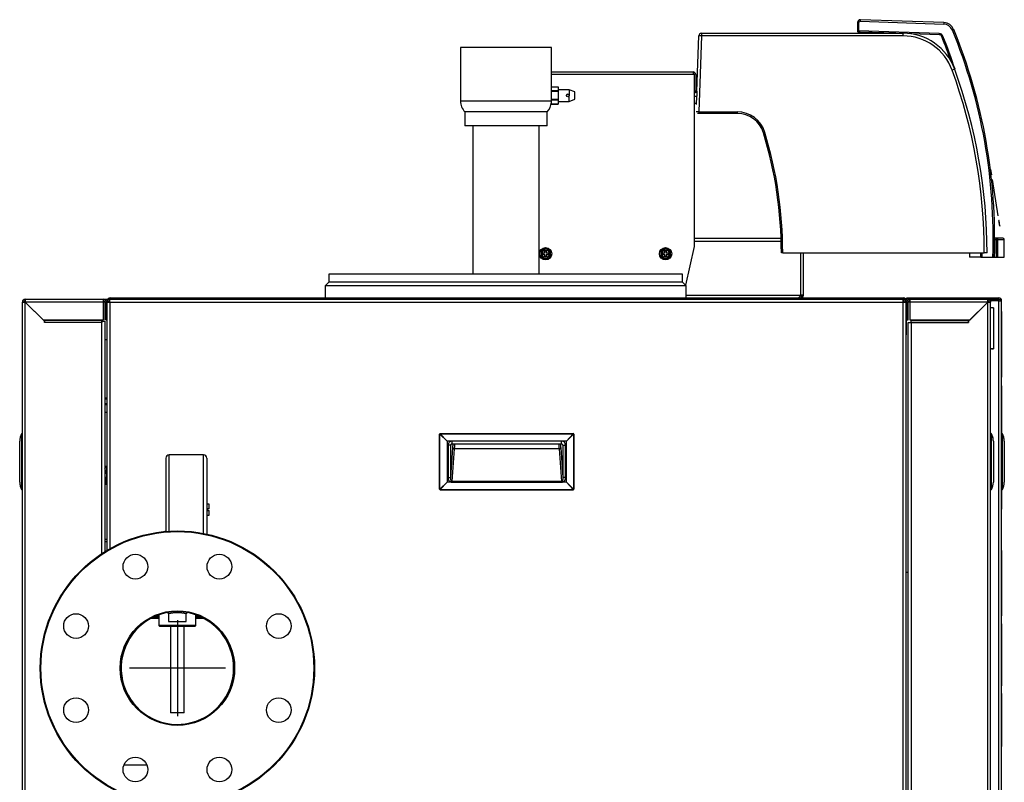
# Model space of a CAD drawing. Header units: millimetres. Extents: x 1064 to 6011, y -885 to 2276.
# Tile 9 of 36: x 1064 to 1782, y 57 to 613. Entities that reach past the tile are written whole.
import ezdxf

# ---------------------------------------------------------------- set-up
doc = ezdxf.new("R2010")
doc.units = ezdxf.units.MM
doc.header["$MEASUREMENT"] = 0

# ---------------------------------------------------------------- blocks, each defined once
blk = doc.blocks.new('Links')
for p, q in [((1149, 1334), (1088.08, 1336.12)), ((1086.01, 1334.14), (1085.96, 1328)), ((1086.93, 1328.07), (1086.98, 1334.06)), ((1088.02, 1335.05), (1148.94, 1332.92)), ((968.88, 1283.96), (970.29, 1324.32)), ((972.29, 1324.31), (970.35, 1268.93)), ((972.29, 1326.25), (1119.32, 1326.25)), ((972.29, 1326.25), (972.29, 1324.31)), ((1119.32, 1324.31), (972.29, 1324.31)), ((1086.76, 1327.2), (1088, 1327.2)), ((1145.65, 1326.02), (1086.93, 1328.07)), ((1088, 1327.2), (1088, 1327.16)), ((1113.88, 1326.25), (1088, 1327.16)), ((1088, 1327.16), (1088, 1326.25)), ((1119.32, 1324.31), (1119.32, 1326.25)), ((1145.64, 1325.15), (1124.84, 1325.87)), ((862.85, 1315.9), (796.55, 1315.9)), ((796.55, 1315.9), (796.55, 1276.9)), ((862.85, 1287.18), (862.85, 1315.9)), ((862.85, 1298.1), (966.07, 1298.1)), ((966.07, 1296.1), (862.85, 1296.1)), ((966.07, 1298.1), (966.07, 1296.1)), ((967.07, 1296.1), (966.07, 1296.1)), ((967.07, 1171.44), (967.07, 1296.1)), ((968.07, 1296.1), (968.07, 1284.56)), ((862.85, 1284.23), (862.85, 1287.2)), ((862.85, 1287.2), (867.85, 1287.2)), ((867.85, 1287.2), (867.85, 1284.23)), ((862.85, 1284.07), (862.85, 1284.23)), ((867.85, 1284.23), (862.85, 1284.23)), ((862.85, 1277.93), (862.85, 1284.07)), ((862.85, 1284.07), (867.85, 1284.07)), ((875.84, 1285.15), (867.85, 1285.15)), ((867.85, 1284.07), (867.85, 1284.23)), ((867.85, 1284.07), (867.85, 1277.93)), ((875.84, 1285.15), (875.84, 1280.98)), ((879.84, 1283.69), (875.84, 1285.15)), ((875.84, 1276.65), (875.84, 1280.98)), ((875.84, 1276.65), (879.84, 1278.11)), ((879.84, 1278.11), (879.84, 1283.69)), ((967.07, 1283), (967.88, 1283)), ((967.07, 1280.5), (968.77, 1280.5)), ((968.55, 1274.4), (968.76, 1280.5)), ((796.55, 1276.9), (862.81, 1276.9)), ((862.85, 1276.62), (862.81, 1276.62)), ((862.81, 1276.04), (862.85, 1276.04)), ((862.85, 1277.77), (862.85, 1277.93)), ((867.85, 1277.93), (862.85, 1277.93)), ((862.85, 1274.6), (862.85, 1277.77)), ((862.85, 1277.77), (867.85, 1277.77)), ((862.85, 1274.6), (862.85, 1274.6)), ((862.85, 1274.6), (867.85, 1274.6)), ((867.85, 1274.6), (862.85, 1274.6)), ((867.85, 1277.77), (867.85, 1277.93)), ((867.85, 1277.77), (867.85, 1274.6)), ((867.85, 1276.65), (875.84, 1276.65)), ((867.85, 1274.6), (867.85, 1274.6)), ((968.57, 1274.96), (967.32, 1275.01)), ((967.32, 1274.9), (967.32, 1275.01)), ((859.7, 1268.9), (799.7, 1268.9)), ((799.7, 1268.9), (799.7, 1258.9)), ((859.7, 1258.9), (859.7, 1268.9)), ((970.35, 1267.9), (969.36, 1267.9)), ((970.35, 1268.93), (998.32, 1268.93)), ((970.35, 1268.93), (970.35, 1267.9)), ((998.32, 1267.9), (970.35, 1267.9)), ((998.32, 1268.93), (998.32, 1267.9)), ((859.7, 1258.9), (799.7, 1258.9)), ((805.55, 1258.9), (805.55, 1150.66)), ((853.85, 1150.66), (853.85, 1258.9)), ((1183.31, 1227.1), (1183.21, 1227.08)), ((1183.85, 1223.01), (1183.21, 1227.08)), ((1183.95, 1223.03), (1183.31, 1227.1)), ((1183.95, 1223.03), (1183.85, 1223.01)), ((1184.49, 1219.62), (1184.39, 1219.61)), ((1188.56, 1193.28), (1184.39, 1219.61)), ((1188.66, 1193.3), (1184.49, 1219.62)), ((1188.66, 1193.3), (1188.56, 1193.28)), ((1189.2, 1189.9), (1189.1, 1189.88)), ((1189.75, 1185.81), (1189.1, 1189.88)), ((1189.84, 1185.83), (1189.2, 1189.9)), ((1189.84, 1185.83), (1189.75, 1185.81)), ((967, 1170.78), (960.68, 1142.7)), ((967.07, 1176.91), (1030.29, 1176.91)), ((1030.37, 1174.41), (967.07, 1174.41)), ((1186.46, 1176.01), (1185.96, 1176.01)), ((1187.33, 1177.01), (1186.46, 1177.01)), ((1186.46, 1176.01), (1187.33, 1176.01)), ((1191.96, 1177.01), (1187.33, 1177.01)), ((1187.33, 1177.01), (1187.33, 1176.01)), ((1187.33, 1176.01), (1188.31, 1176.01)), ((1187.33, 1176.01), (1187.33, 1163.21)), ((1188.31, 1176.01), (1192.96, 1176.01)), ((1188.31, 1163.21), (1188.31, 1176.01)), ((1192.96, 1163.21), (1192.96, 1176.01)), ((856.83, 1168.64), (855.08, 1167.63)), ((855.08, 1167.63), (855.08, 1165.61)), ((855.08, 1165.61), (855.08, 1163.59)), ((855.08, 1163.59), (856.83, 1162.57)), ((856.58, 1166.11), (856.58, 1165.11)), ((858.08, 1166.11), (856.58, 1166.11)), ((856.58, 1165.11), (858.08, 1165.11)), ((858.58, 1169.65), (856.83, 1168.64)), ((858.08, 1166.11), (858.08, 1167.61)), ((858.08, 1167.61), (859.08, 1167.61)), ((858.08, 1163.61), (858.08, 1165.11)), ((859.08, 1163.61), (858.08, 1163.61)), ((860.33, 1168.64), (858.58, 1169.65)), ((859.08, 1167.61), (859.08, 1166.11)), ((860.58, 1166.11), (859.08, 1166.11)), ((859.08, 1165.11), (860.58, 1165.11)), ((859.08, 1165.11), (859.08, 1163.61)), ((862.08, 1167.63), (860.33, 1168.64)), ((860.33, 1162.57), (862.08, 1163.59)), ((860.58, 1165.11), (860.58, 1166.11)), ((862.08, 1165.61), (862.08, 1167.63)), ((862.08, 1163.59), (862.08, 1165.61)), ((944.32, 1168.64), (942.57, 1167.63)), ((942.57, 1167.63), (942.57, 1165.61)), ((942.57, 1165.61), (942.57, 1163.59)), ((942.57, 1163.59), (944.32, 1162.57)), ((944.07, 1166.11), (944.07, 1165.11)), ((945.57, 1166.11), (944.07, 1166.11)), ((944.07, 1165.11), (945.57, 1165.11)), ((946.07, 1169.65), (944.32, 1168.64)), ((945.57, 1166.11), (945.57, 1167.61)), ((945.57, 1167.61), (946.57, 1167.61)), ((945.57, 1163.61), (945.57, 1165.11)), ((946.57, 1163.61), (945.57, 1163.61)), ((947.82, 1168.64), (946.07, 1169.65)), ((946.57, 1167.61), (946.57, 1166.11)), ((948.07, 1166.11), (946.57, 1166.11)), ((946.57, 1165.11), (948.07, 1165.11)), ((946.57, 1165.11), (946.57, 1163.61)), ((949.57, 1167.63), (947.82, 1168.64)), ((947.82, 1162.57), (949.57, 1163.59)), ((948.07, 1165.11), (948.07, 1166.11)), ((949.57, 1165.61), (949.57, 1167.63)), ((949.57, 1163.59), (949.57, 1165.61)), ((1031.48, 1166.26), (1030.48, 1166.26)), ((1031.48, 1166.26), (1178.48, 1166.26)), ((1044.57, 1135.41), (1044.57, 1166.26)), ((1046.57, 1135.41), (1046.57, 1166.26)), ((1167.3, 1166.11), (1167.3, 1166.26)), ((1168.8, 1166.11), (1167.3, 1166.11)), ((1167.7, 1166.11), (1167.7, 1163.21)), ((1175.96, 1163.21), (1167.7, 1163.21)), ((1168.8, 1166.11), (1168.8, 1166.26)), ((1175.96, 1163.21), (1175.96, 1166.26)), ((1175.96, 1163.21), (1176.86, 1163.21)), ((1176.86, 1163.21), (1176.86, 1166.26)), ((1176.86, 1163.21), (1184.67, 1163.21)), ((1180.48, 1166.26), (1178.48, 1166.26)), ((1184.67, 1163.21), (1185.7, 1163.21)), ((1185.7, 1163.21), (1186.2, 1163.21)), ((1186.2, 1163.21), (1187.33, 1163.21)), ((1187.33, 1163.21), (1188.31, 1163.21)), ((1188.31, 1163.21), (1192.96, 1163.21)), ((856.83, 1162.57), (858.58, 1161.56)), ((858.58, 1161.56), (860.33, 1162.57)), ((944.32, 1162.57), (946.07, 1161.56)), ((946.07, 1161.56), (947.82, 1162.57)), ((958.48, 1150.66), (700.5, 1150.66)), ((700.5, 1150.66), (700.5, 1144.9)), ((958.48, 1144.9), (958.48, 1150.66)), ((697.92, 1142.33), (697.85, 1133.41)), ((700.5, 1144.9), (697.92, 1142.33)), ((961.05, 1142.33), (697.92, 1142.33)), ((958.48, 1144.9), (700.5, 1144.9)), ((961.05, 1142.33), (958.48, 1144.9)), ((961.13, 1133.41), (961.05, 1142.33)), ((961.11, 1135.41), (1044.57, 1135.41)), ((1046.57, 1135.41), (1044.57, 1135.41)), ((1044.57, 1134.41), (1044.57, 1133.41)), ((477.1, 1130.41), (479.1, 1130.41)), ((477.1, 151.46), (477.1, 1130.41)), ((479.1, 1132.41), (536.09, 1132.41)), ((479.1, 1132.41), (479.1, 1130.41)), ((479.1, 151.46), (479.1, 1130.41)), ((479.1, 1130.41), (493.1, 1116.41)), ((536.09, 1130.41), (479.1, 1130.41)), ((479.1, 1130.41), (492.1, 1117.41)), ((536.09, 1132.41), (536.14, 1132.41)), ((536.09, 1130.41), (536.09, 1132.41)), ((537.09, 1130.41), (536.09, 1130.41)), ((536.09, 1117.41), (536.09, 1130.41)), ((536.14, 1132.41), (538.14, 1132.41)), ((536.14, 1132.41), (536.14, 1132.41)), ((537.09, 1130.41), (537.09, 1117.41)), ((537.82, 1131.41), (538.14, 1131.41)), ((538.14, 1130.41), (538.09, 1130.41)), ((538.09, 1130.41), (538.09, 1117.41)), ((538.14, 1130.41), (538.14, 1132.41)), ((538.14, 1132.41), (539.36, 1132.41)), ((538.14, 1130.41), (538.14, 1117.41)), ((538.84, 1130.41), (538.14, 1130.41)), ((538.84, 1130.41), (540.84, 1130.41)), ((538.84, 949.54), (538.84, 1130.41)), ((539.09, 1131.38), (539.09, 1131.41)), ((540.09, 1130.41), (540.09, 1131.07)), ((540.84, 1132.41), (1119.31, 1132.41)), ((540.84, 1130.41), (540.84, 1132.41)), ((540.84, 1130.41), (1119.31, 1130.41)), ((540.84, 1130.41), (540.84, 950.7)), ((541.09, 1133.41), (1119.56, 1133.41)), ((541.09, 1132.41), (541.09, 1133.41)), ((1119.31, 1130.41), (1119.31, 1132.41)), ((1119.31, 167.46), (1119.31, 1130.41)), ((1119.31, 1130.41), (1121.31, 1130.41)), ((1119.56, 1133.41), (1119.56, 1132.41)), ((1119.56, 1130.41), (1119.56, 1131.38)), ((1121.29, 1132.41), (1122.06, 1132.41)), ((1121.31, 1130.41), (1121.31, 167.46)), ((1121.56, 1131.41), (1121.56, 1106.41)), ((1122.06, 1130.41), (1121.56, 1130.41)), ((1122.06, 1132.41), (1122.06, 1133.41)), ((1122.06, 1133.41), (1123.06, 1133.41)), ((1123.06, 1132.41), (1122.06, 1132.41)), ((1122.06, 1117.41), (1122.06, 1130.41)), ((1123.06, 1133.41), (1189.06, 1133.41)), ((1123.06, 1133.41), (1123.06, 1132.41)), ((1123.06, 1132.41), (1124.06, 1132.41)), ((1124.06, 1130.41), (1123.06, 1130.41)), ((1123.06, 1117.41), (1123.06, 1130.41)), ((1124.02, 1132.41), (1124.02, 1132.41)), ((1124.06, 1132.41), (1181.06, 1132.41)), ((1124.06, 1132.41), (1124.06, 1130.41)), ((1181.06, 1130.41), (1124.06, 1130.41)), ((1124.06, 1130.41), (1124.06, 1117.41)), ((1181.06, 1130.41), (1167.06, 1116.41)), ((1168.06, 1117.41), (1181.06, 1130.41)), ((1181.06, 1130.41), (1181.06, 1132.41)), ((1181.06, 1132.41), (1189.06, 1132.41)), ((1181.06, 1130.41), (1183.06, 1130.41)), ((1181.06, 151.46), (1181.06, 1130.41)), ((1189.06, 1131.33), (1183.06, 1131.33)), ((1183.06, 1131.26), (1183.06, 1131.33)), ((1189.06, 1131.26), (1183.06, 1131.26)), ((1183.06, 1131.26), (1183.06, 1130.41)), ((1183.06, 151.46), (1183.06, 1130.41)), ((1189.06, 455.29), (1189.06, 1131.26)), ((1189.76, 1132.11), (1190.47, 1132.82)), ((1190.06, 1131.41), (1191.06, 1131.41)), ((1191.06, 455.44), (1191.06, 1131.41)), ((1185.06, 1126.27), (1183.06, 1126.27)), ((1185.06, 1126.27), (1185.06, 1126.27)), ((1185.06, 1126.27), (1185.06, 1096.36)), ((1191.36, 1123.41), (1191.16, 1123.41)), ((1191.16, 1123.38), (1191.16, 1123.41)), ((1191.36, 1123.38), (1191.16, 1123.38)), ((1191.16, 1123.16), (1191.16, 1123.38)), ((1191.36, 1123.16), (1191.16, 1123.16)), ((1191.16, 1122.74), (1191.16, 1123.16)), ((1191.36, 1122.74), (1191.16, 1122.74)), ((1191.16, 1122.11), (1191.16, 1122.74)), ((1191.36, 1122.11), (1191.16, 1122.11)), ((1191.16, 1121.27), (1191.16, 1122.11)), ((1191.36, 1121.27), (1191.16, 1121.27)), ((1191.16, 1120.25), (1191.16, 1121.27)), ((1191.36, 1120.25), (1191.16, 1120.25)), ((1191.16, 1119.03), (1191.16, 1120.25)), ((1191.36, 1123.38), (1191.36, 1123.41)), ((1191.36, 1123.16), (1191.36, 1123.38)), ((1191.36, 1122.74), (1191.36, 1123.16)), ((1191.36, 1122.11), (1191.36, 1122.74)), ((1191.36, 1121.27), (1191.36, 1122.11)), ((1191.36, 1120.25), (1191.36, 1121.27)), ((1191.36, 1119.03), (1191.36, 1120.25)), ((492.1, 1117.41), (536.09, 1117.41)), ((493.1, 1117.22), (493.1, 1117.41)), ((493.1, 1116.99), (493.1, 1117.22)), ((535.09, 1117.22), (493.1, 1117.22)), ((535.09, 1116.99), (493.1, 1116.99)), ((493.1, 1116.99), (493.1, 1115.58)), ((493.1, 1115.58), (493.1, 1116.41)), ((493.1, 1115.58), (493.1, 1115.58)), ((535.09, 1115.58), (493.1, 1115.58)), ((535.09, 1117.22), (535.09, 1117.41)), ((535.09, 1116.99), (535.09, 1117.22)), ((535.09, 1116.99), (535.09, 1115.58)), ((535.09, 1116.41), (537.09, 1116.41)), ((535.09, 1115.58), (535.09, 1116.41)), ((535.09, 947.18), (535.09, 1115.58)), ((535.09, 1115.58), (535.09, 1115.58)), ((538.09, 1117.41), (537.09, 1117.41)), ((537.09, 1116.41), (537.09, 948.47)), ((538.14, 1117.41), (538.84, 1117.41)), ((1121.56, 1117.41), (1122.06, 1117.41)), ((1122.06, 1117.41), (1123.06, 1117.41)), ((1123.06, 1115.58), (1125.06, 1115.58)), ((1123.06, 171.46), (1123.06, 1115.58)), ((1124.06, 1117.41), (1168.06, 1117.41)), ((1125.06, 1117.22), (1125.06, 1117.41)), ((1125.06, 1117.22), (1167.06, 1117.22)), ((1125.06, 1116.99), (1125.06, 1117.22)), ((1125.06, 1116.99), (1167.06, 1116.99)), ((1125.06, 1115.58), (1125.06, 1116.99)), ((1125.06, 1115.58), (1167.06, 1115.58)), ((1125.06, 1115.58), (1125.06, 167.46)), ((1167.06, 1117.41), (1167.06, 1117.22)), ((1167.06, 1117.22), (1167.06, 1116.99)), ((1167.06, 1116.99), (1167.06, 1115.58)), ((1167.06, 1115.58), (1167.06, 1116.41)), ((1167.06, 1115.58), (1167.06, 1115.58)), ((1191.36, 1119.03), (1191.16, 1119.03)), ((1191.16, 1117.64), (1191.16, 1119.03)), ((1191.36, 1117.64), (1191.16, 1117.64)), ((1191.16, 1116.06), (1191.16, 1117.64)), ((1191.36, 1116.06), (1191.16, 1116.06)), ((1191.16, 1114.32), (1191.16, 1116.06)), ((1191.36, 1114.32), (1191.16, 1114.32)), ((1191.16, 1112.41), (1191.16, 1114.32)), ((1191.36, 1117.64), (1191.36, 1119.03)), ((1191.36, 1116.06), (1191.36, 1117.64)), ((1191.36, 1114.32), (1191.36, 1116.06)), ((1191.36, 1112.41), (1191.36, 1114.32)), ((1121.56, 1106.41), (1121.31, 1106.41)), ((1191.36, 1112.41), (1191.16, 1112.41)), ((1191.16, 1110.33), (1191.16, 1112.41)), ((1191.36, 1110.33), (1191.16, 1110.33)), ((1191.16, 1108.11), (1191.16, 1110.33)), ((1191.36, 1108.11), (1191.16, 1108.11)), ((1191.16, 1091.11), (1191.16, 1108.11)), ((1191.36, 1110.33), (1191.36, 1112.41)), ((1191.36, 1108.11), (1191.36, 1110.33)), ((1191.36, 1091.11), (1191.36, 1108.11)), ((538.84, 1102.79), (537.09, 1102.79)), ((1183.34, 1096.43), (1183.06, 1096.43)), ((1185.06, 1096.36), (1183.06, 1096.36)), ((1185.06, 1096.36), (1185.06, 1096.36)), ((1191.36, 1091.11), (1191.16, 1091.11)), ((1191.16, 1089.9), (1191.16, 1091.11)), ((1191.36, 1089.9), (1191.16, 1089.9)), ((1191.16, 1087.75), (1191.16, 1089.9)), ((1191.36, 1087.75), (1191.16, 1087.75)), ((1191.16, 1085.76), (1191.16, 1087.75)), ((1191.36, 1085.76), (1191.16, 1085.76)), ((1191.16, 1083.93), (1191.16, 1085.76)), ((1191.36, 1089.9), (1191.36, 1091.11)), ((1191.36, 1087.75), (1191.36, 1089.9)), ((1191.36, 1085.76), (1191.36, 1087.75)), ((1191.36, 1083.93), (1191.36, 1085.76)), ((1191.36, 1083.93), (1191.16, 1083.93)), ((1191.16, 1082.27), (1191.16, 1083.93)), ((1191.36, 1082.27), (1191.16, 1082.27)), ((1191.16, 1080.78), (1191.16, 1082.27)), ((1191.36, 1080.78), (1191.16, 1080.78)), ((1191.16, 1079.47), (1191.16, 1080.78)), ((1191.36, 1079.47), (1191.16, 1079.47)), ((1191.16, 1078.35), (1191.16, 1079.47)), ((1191.36, 1078.35), (1191.16, 1078.35)), ((1191.16, 1077.42), (1191.16, 1078.35)), ((1191.36, 1077.42), (1191.16, 1077.42)), ((1191.16, 1076.69), (1191.16, 1077.42)), ((1191.36, 1082.27), (1191.36, 1083.93)), ((1191.36, 1080.78), (1191.36, 1082.27)), ((1191.36, 1079.47), (1191.36, 1080.78)), ((1191.36, 1078.35), (1191.36, 1079.47)), ((1191.36, 1077.42), (1191.36, 1078.35)), ((1191.36, 1076.69), (1191.36, 1077.42)), ((1191.36, 1076.69), (1191.16, 1076.69)), ((1191.16, 1076.16), (1191.16, 1076.69)), ((1191.36, 1076.16), (1191.16, 1076.16)), ((1191.16, 1075.84), (1191.16, 1076.16)), ((1191.36, 1075.84), (1191.16, 1075.84)), ((1191.16, 1075.73), (1191.16, 1075.84)), ((1191.36, 1075.73), (1191.16, 1075.73)), ((1191.36, 1076.16), (1191.36, 1076.69)), ((1191.36, 1075.84), (1191.36, 1076.16)), ((1191.36, 1075.73), (1191.36, 1075.84)), ((1191.36, 1069.32), (1191.16, 1069.32)), ((1191.16, 1069.31), (1191.16, 1069.32)), ((1191.36, 1069.31), (1191.16, 1069.31)), ((1191.16, 1069.08), (1191.16, 1069.31)), ((1191.36, 1069.08), (1191.16, 1069.08)), ((1191.16, 1068.52), (1191.16, 1069.08)), ((1191.36, 1068.52), (1191.16, 1068.52)), ((1191.16, 1067.55), (1191.16, 1068.52)), ((1191.36, 1067.55), (1191.16, 1067.55)), ((1191.16, 1066.12), (1191.16, 1067.55)), ((1191.36, 1066.12), (1191.16, 1066.12)), ((1191.16, 1064.16), (1191.16, 1066.12)), ((1191.36, 1064.16), (1191.16, 1064.16)), ((1191.16, 1061.61), (1191.16, 1064.16)), ((1191.36, 1069.31), (1191.36, 1069.32)), ((1191.36, 1069.08), (1191.36, 1069.31)), ((1191.36, 1068.52), (1191.36, 1069.08)), ((1191.36, 1067.55), (1191.36, 1068.52)), ((1191.36, 1066.12), (1191.36, 1067.55)), ((1191.36, 1064.16), (1191.36, 1066.12)), ((1191.36, 1061.61), (1191.36, 1064.16)), ((537.09, 1060.66), (538.84, 1060.66)), ((538.84, 1059.75), (537.09, 1059.75)), ((537.09, 1056.57), (538.84, 1056.57)), ((537.09, 1055.66), (538.84, 1055.66)), ((1191.36, 1061.61), (1191.16, 1061.61)), ((1191.16, 1058.87), (1191.16, 1061.61)), ((1191.36, 1058.87), (1191.16, 1058.87)), ((1191.16, 1026.77), (1191.16, 1058.87)), ((1191.36, 1058.87), (1191.36, 1061.61)), ((1191.36, 1026.77), (1191.36, 1058.87)), ((538.84, 1049.87), (537.09, 1049.87)), ((476.41, 1034.11), (476.84, 1034.11)), ((476.41, 1034.11), (476.41, 994.12)), ((477.1, 1034.62), (476.84, 1034.61)), ((476.84, 1034.11), (477.1, 1034.12)), ((476.84, 1034.11), (476.84, 994.12)), ((781.28, 994.12), (781.28, 1034.11)), ((781.28, 1034.11), (781.54, 1034.11)), ((781.54, 994.12), (781.54, 1034.11)), ((781.54, 1034.11), (786.75, 1029.15)), ((781.78, 1034.35), (781.78, 1034.61)), ((781.78, 1034.61), (878.77, 1034.61)), ((786.75, 1029.15), (781.78, 1034.35)), ((781.78, 1034.35), (878.77, 1034.35)), ((878.77, 1034.35), (873.81, 1029.15)), ((873.81, 1029.15), (879.01, 1034.11)), ((878.77, 1034.61), (878.77, 1034.35)), ((879.01, 1034.11), (879.27, 1034.11)), ((879.01, 1034.11), (879.01, 994.12)), ((879.27, 1034.11), (879.27, 994.12)), ((1183.32, 1034.61), (1183.06, 1034.62)), ((1183.06, 1034.12), (1183.32, 1034.11)), ((1183.32, 994.12), (1183.32, 1034.11)), ((1183.32, 1034.11), (1183.75, 1034.11)), ((1183.75, 994.12), (1183.75, 1034.11)), ((1191.16, 1034.62), (1191.06, 1034.62)), ((1191.06, 1034.12), (1191.16, 1034.12)), ((1191.36, 1034.11), (1191.75, 1034.11)), ((1191.75, 994.12), (1191.75, 1034.11)), ((475.1, 999.11), (475.1, 1029.11)), ((475.1, 999.11), (475.1, 1029.11)), ((475.1, 1029.11), (475.1, 1029.11)), ((786.75, 1029.15), (786.78, 1029.11)), ((786.78, 1029.11), (786.78, 999.11)), ((873.77, 1029.11), (786.78, 1029.11)), ((790.04, 1027.04), (790.44, 1027.15)), ((790.43, 1027.11), (790.43, 1029.11)), ((870.13, 1029.11), (790.43, 1029.11)), ((790.43, 1027.11), (870.13, 1027.11)), ((870.12, 1027.15), (870.51, 1027.04)), ((870.13, 1027.15), (870.13, 1029.11)), ((870.13, 1027.11), (870.13, 1027.15)), ((873.77, 1029.11), (873.81, 1029.15)), ((873.77, 999.11), (873.77, 1029.11)), ((1185.06, 1029.11), (1185.06, 999.11)), ((1185.06, 1029.11), (1185.06, 999.11)), ((1185.06, 1029.11), (1185.06, 1029.11)), ((1191.36, 1026.77), (1191.16, 1026.77)), ((1191.32, 1021.03), (1191.32, 1026.77)), ((1193.06, 1029.11), (1193.06, 999.11)), ((1193.06, 1029.11), (1193.06, 999.11)), ((1193.06, 1029.11), (1193.06, 1029.11)), ((789.41, 1026.11), (787.42, 1026.11)), ((787.42, 1026.11), (787.42, 1002.58)), ((789.41, 1002.58), (789.41, 1026.11)), ((789.49, 1026.11), (789.41, 1026.11)), ((789.41, 1002.58), (790.97, 1024.08)), ((791.97, 1023.36), (790.25, 999.67)), ((868.59, 1023.36), (791.97, 1023.36)), ((870.3, 999.67), (868.59, 1023.36)), ((869.58, 1024.08), (871.14, 1002.58)), ((871.14, 1026.11), (871.06, 1026.11)), ((871.14, 1026.11), (873.13, 1026.11)), ((871.14, 1026.11), (871.14, 1002.58)), ((873.13, 1002.58), (873.13, 1026.11)), ((1191.36, 1021.03), (1191.16, 1021.03)), ((1191.16, 1020.98), (1191.16, 1021.03)), ((1191.36, 1020.98), (1191.16, 1020.98)), ((1191.16, 1020.82), (1191.16, 1020.98)), ((1191.36, 1020.82), (1191.16, 1020.82)), ((1191.16, 1020.54), (1191.16, 1020.82)), ((1191.36, 1020.54), (1191.16, 1020.54)), ((1191.16, 1020.11), (1191.16, 1020.54)), ((1191.36, 1020.11), (1191.16, 1020.11)), ((1191.16, 1019.52), (1191.16, 1020.11)), ((1191.36, 1019.52), (1191.16, 1019.52)), ((1191.16, 1018.76), (1191.16, 1019.52)), ((1191.36, 1020.98), (1191.36, 1021.03)), ((1191.36, 1020.82), (1191.36, 1020.98)), ((1191.36, 1020.54), (1191.36, 1020.82)), ((1191.36, 1020.11), (1191.36, 1020.54)), ((1191.36, 1019.52), (1191.36, 1020.11)), ((1191.36, 1018.76), (1191.36, 1019.52)), ((581.59, 1016.61), (581.59, 963.32)), ((584.09, 963.49), (584.09, 1019.11)), ((609.09, 1019.11), (584.09, 1019.11)), ((609.09, 961.85), (609.09, 1019.11)), ((611.59, 1016.61), (611.59, 961.33)), ((1191.36, 1018.76), (1191.16, 1018.76)), ((1191.16, 1017.81), (1191.16, 1018.76)), ((1191.36, 1017.81), (1191.16, 1017.81)), ((1191.16, 1016.65), (1191.16, 1017.81)), ((1191.36, 1016.65), (1191.16, 1016.65)), ((1191.16, 1015.27), (1191.16, 1016.65)), ((1191.36, 1015.27), (1191.16, 1015.27)), ((1191.16, 1013.66), (1191.16, 1015.27)), ((1191.36, 1013.66), (1191.16, 1013.66)), ((1191.16, 1011.78), (1191.16, 1013.66)), ((1191.36, 1017.81), (1191.36, 1018.76)), ((1191.36, 1016.65), (1191.36, 1017.81)), ((1191.36, 1015.27), (1191.36, 1016.65)), ((1191.36, 1013.66), (1191.36, 1015.27)), ((1191.36, 1011.78), (1191.36, 1013.66)), ((537.09, 1010.86), (538.62, 1010.86)), ((537.09, 1009.05), (538.62, 1010.86)), ((537.09, 1005.66), (538.69, 1005.66)), ((538.48, 1005.66), (538.62, 1010.86)), ((538.75, 1002.87), (538.69, 1005.66)), ((538.84, 1005.66), (538.69, 1005.66)), ((1191.36, 1011.78), (1191.16, 1011.78)), ((1191.16, 1009.64), (1191.16, 1011.78)), ((1191.36, 1009.64), (1191.16, 1009.64)), ((1191.16, 1008.33), (1191.16, 1009.64)), ((1191.36, 1008.33), (1191.16, 1008.33)), ((1191.16, 979.44), (1191.16, 1008.33)), ((1191.36, 1009.64), (1191.36, 1011.78)), ((1191.36, 1008.33), (1191.36, 1009.64)), ((1191.36, 979.44), (1191.36, 1008.33)), ((475.1, 999.11), (475.1, 999.11)), ((537.09, 1002.87), (538.75, 1002.87)), ((538.37, 1001.86), (537.09, 1001.86)), ((537.62, 1001.86), (537.62, 997.26)), ((538.83, 1001.86), (538.37, 1001.86)), ((786.75, 999.08), (781.54, 994.12)), ((781.78, 993.88), (786.75, 999.08)), ((786.78, 999.11), (786.75, 999.08)), ((873.77, 999.11), (786.78, 999.11)), ((787.42, 1002.58), (789.41, 1002.58)), ((790.25, 999.17), (790.25, 999.67)), ((870.3, 999.67), (790.25, 999.67)), ((790.25, 999.17), (870.3, 999.17)), ((870.3, 999.17), (870.3, 999.67)), ((873.81, 999.08), (873.77, 999.11)), ((879.01, 994.12), (873.81, 999.08)), ((873.81, 999.08), (878.77, 993.88)), ((1185.06, 999.11), (1185.06, 999.11)), ((1193.06, 999.11), (1193.06, 999.11)), ((476.84, 994.12), (476.41, 994.12)), ((477.1, 994.11), (476.84, 994.12)), ((476.84, 993.62), (477.1, 993.61)), ((537.62, 997.26), (537.09, 997.26)), ((781.54, 994.12), (781.28, 994.12)), ((781.78, 993.62), (781.78, 993.88)), ((781.78, 993.88), (878.77, 993.88)), ((781.78, 993.62), (878.77, 993.62)), ((878.77, 993.88), (878.77, 993.62)), ((879.27, 994.12), (879.01, 994.12)), ((1183.32, 994.12), (1183.06, 994.11)), ((1183.06, 993.61), (1183.32, 993.62)), ((1183.75, 994.12), (1183.32, 994.12)), ((1191.16, 994.11), (1191.06, 994.11)), ((1191.06, 993.61), (1191.16, 993.61)), ((1191.75, 994.12), (1191.36, 994.12)), ((612.09, 983.12), (611.59, 983.12)), ((612.09, 983.08), (612.09, 983.12)), ((613.19, 983.08), (612.09, 983.08)), ((612.09, 979.62), (612.09, 978.62)), ((613.19, 979.62), (612.09, 979.62)), ((612.09, 978.62), (613.19, 978.62)), ((613.19, 979.62), (613.19, 983.08)), ((613.19, 975.15), (613.19, 978.62)), ((1191.36, 979.44), (1191.16, 979.44)), ((611.59, 975.12), (612.09, 975.12)), ((612.09, 975.15), (612.09, 975.12)), ((612.09, 975.15), (613.19, 975.15)), ((581.39, 963.32), (581.39, 963.76)), ((581.39, 963.32), (581.42, 963.32)), ((537.09, 957.6), (538.84, 957.6)), ((538.84, 955.67), (537.09, 955.67)), ((1191.36, 949.35), (1191.16, 949.35)), ((1191.16, 949.32), (1191.16, 949.35)), ((1191.36, 949.32), (1191.16, 949.32)), ((1191.16, 949.11), (1191.16, 949.32)), ((1191.36, 949.11), (1191.16, 949.11)), ((1191.16, 948.68), (1191.16, 949.11)), ((1191.36, 948.68), (1191.16, 948.68)), ((1191.16, 948.05), (1191.16, 948.68)), ((1191.36, 948.05), (1191.16, 948.05)), ((1191.16, 947.21), (1191.16, 948.05)), ((1191.36, 949.32), (1191.36, 949.35)), ((1191.36, 949.11), (1191.36, 949.32)), ((1191.36, 948.68), (1191.36, 949.11)), ((1191.36, 948.05), (1191.36, 948.68)), ((1191.36, 947.21), (1191.36, 948.05)), ((1191.36, 947.21), (1191.16, 947.21)), ((1191.16, 946.19), (1191.16, 947.21)), ((1191.36, 946.19), (1191.16, 946.19)), ((1191.16, 944.97), (1191.16, 946.19)), ((1191.36, 944.97), (1191.16, 944.97)), ((1191.16, 943.58), (1191.16, 944.97)), ((1191.36, 943.58), (1191.16, 943.58)), ((1191.16, 942), (1191.16, 943.58)), ((1191.36, 942), (1191.16, 942)), ((1191.16, 940.26), (1191.16, 942)), ((1191.36, 946.19), (1191.36, 947.21)), ((1191.36, 944.97), (1191.36, 946.19)), ((1191.36, 943.58), (1191.36, 944.97)), ((1191.36, 942), (1191.36, 943.58)), ((1191.36, 940.26), (1191.36, 942)), ((1121.31, 933.54), (1123.06, 933.54)), ((1191.36, 940.26), (1191.16, 940.26)), ((1191.16, 938.34), (1191.16, 940.26)), ((1191.36, 938.34), (1191.16, 938.34)), ((1191.16, 936.27), (1191.16, 938.34)), ((1191.36, 936.27), (1191.16, 936.27)), ((1191.16, 934.04), (1191.16, 936.27)), ((1191.36, 934.04), (1191.16, 934.04)), ((1191.16, 917.05), (1191.16, 934.04)), ((1191.36, 938.34), (1191.36, 940.26)), ((1191.36, 936.27), (1191.36, 938.34)), ((1191.36, 934.04), (1191.36, 936.27)), ((1191.36, 917.05), (1191.36, 934.04)), ((1191.36, 917.05), (1191.16, 917.05)), ((1191.16, 915.84), (1191.16, 917.05)), ((1191.36, 915.84), (1191.16, 915.84)), ((1191.16, 913.69), (1191.16, 915.84)), ((1191.36, 913.69), (1191.16, 913.69)), ((1191.16, 911.69), (1191.16, 913.69)), ((1191.36, 915.84), (1191.36, 917.05)), ((1191.36, 913.69), (1191.36, 915.84)), ((1191.36, 911.69), (1191.36, 913.69)), ((1191.36, 911.69), (1191.16, 911.69)), ((1191.16, 909.86), (1191.16, 911.69)), ((1191.36, 909.86), (1191.16, 909.86)), ((1191.16, 908.2), (1191.16, 909.86)), ((1191.36, 908.2), (1191.16, 908.2)), ((1191.16, 906.72), (1191.16, 908.2)), ((1191.36, 906.72), (1191.16, 906.72)), ((1191.16, 905.41), (1191.16, 906.72)), ((1191.36, 905.41), (1191.16, 905.41)), ((1191.16, 904.29), (1191.16, 905.41)), ((1191.36, 909.86), (1191.36, 911.69)), ((1191.36, 908.2), (1191.36, 909.86)), ((1191.36, 906.72), (1191.36, 908.2)), ((1191.36, 905.41), (1191.36, 906.72)), ((1191.36, 904.29), (1191.36, 905.41)), ((570.78, 900.12), (576.59, 900.12)), ((576.59, 900.6), (571.71, 900.6)), ((572.72, 901.12), (576.59, 901.12)), ((576.59, 901.62), (573.92, 901.62)), ((576.59, 902.65), (576.59, 894.62)), ((583.59, 903.22), (583.59, 897.67)), ((583.59, 897.67), (596.59, 897.67)), ((590.09, 898.67), (590.09, 828.67)), ((596.59, 897.67), (596.59, 903.23)), ((603.59, 894.62), (603.59, 902.65)), ((606.26, 901.62), (603.59, 901.62)), ((603.59, 901.12), (607.46, 901.12)), ((608.47, 900.6), (603.59, 900.6)), ((603.59, 900.12), (609.4, 900.12)), ((1191.36, 904.29), (1191.16, 904.29)), ((1191.16, 903.36), (1191.16, 904.29)), ((1191.36, 903.36), (1191.16, 903.36)), ((1191.16, 902.63), (1191.16, 903.36)), ((1191.36, 902.63), (1191.16, 902.63)), ((1191.16, 902.1), (1191.16, 902.63)), ((1191.36, 902.1), (1191.16, 902.1)), ((1191.16, 901.78), (1191.16, 902.1)), ((1191.36, 901.78), (1191.16, 901.78)), ((1191.16, 901.67), (1191.16, 901.78)), ((1191.36, 901.67), (1191.16, 901.67)), ((1191.36, 903.36), (1191.36, 904.29)), ((1191.36, 902.63), (1191.36, 903.36)), ((1191.36, 902.1), (1191.36, 902.63)), ((1191.36, 901.78), (1191.36, 902.1)), ((1191.36, 901.67), (1191.36, 901.78)), ((603.59, 894.62), (576.59, 894.62)), ((576.59, 894.62), (577.09, 894.12)), ((577.09, 894.12), (603.09, 894.12)), ((585.09, 894.12), (585.09, 831.12)), ((595.09, 831.12), (595.09, 894.12)), ((603.09, 894.12), (603.59, 894.62)), ((1191.36, 896.03), (1191.16, 896.03)), ((1191.16, 895.98), (1191.16, 896.03)), ((1191.36, 895.98), (1191.16, 895.98)), ((1191.16, 895.52), (1191.16, 895.98)), ((1191.36, 895.52), (1191.16, 895.52)), ((1191.16, 894.82), (1191.16, 895.52)), ((1191.36, 894.82), (1191.16, 894.82)), ((1191.16, 893.08), (1191.16, 894.82)), ((1191.36, 893.08), (1191.16, 893.08)), ((1191.16, 889.89), (1191.16, 893.08)), ((1191.36, 895.98), (1191.36, 896.03)), ((1191.36, 895.52), (1191.36, 895.98)), ((1191.36, 894.82), (1191.36, 895.52)), ((1191.36, 893.08), (1191.36, 894.82)), ((1191.36, 889.89), (1191.36, 893.08)), ((1191.36, 889.89), (1191.16, 889.89)), ((1191.16, 884.87), (1191.16, 889.89)), ((1191.36, 884.87), (1191.16, 884.87)), ((1191.16, 878.55), (1191.16, 884.87)), ((1191.36, 884.87), (1191.36, 889.89)), ((1191.36, 878.55), (1191.36, 884.87)), ((1191.36, 878.55), (1191.16, 878.55)), ((1191.16, 866.27), (1191.16, 878.55)), ((1191.36, 866.27), (1191.36, 878.55)), ((625.09, 863.67), (555.09, 863.67)), ((1191.36, 866.27), (1191.16, 866.27)), ((1191.16, 863.29), (1191.16, 866.27)), ((1191.36, 863.29), (1191.16, 863.29)), ((1191.16, 858.94), (1191.16, 863.29)), ((1191.36, 863.29), (1191.36, 866.27)), ((1191.36, 858.94), (1191.36, 863.29)), ((1191.36, 858.94), (1191.16, 858.94)), ((1191.16, 855.45), (1191.16, 858.94)), ((1191.36, 855.45), (1191.16, 855.45)), ((1191.16, 852.88), (1191.16, 855.45)), ((1191.36, 855.45), (1191.36, 858.94)), ((1191.36, 852.88), (1191.36, 855.45)), ((1191.36, 852.88), (1191.16, 852.88)), ((1191.16, 851.29), (1191.16, 852.88)), ((1191.36, 851.29), (1191.16, 851.29)), ((1191.16, 850.74), (1191.16, 851.29)), ((1191.36, 850.74), (1191.16, 850.74)), ((1191.36, 851.29), (1191.36, 852.88)), ((1191.36, 850.74), (1191.36, 851.29)), ((1191.36, 845.1), (1191.16, 845.1)), ((1191.16, 844.48), (1191.16, 845.1)), ((1191.36, 844.48), (1191.16, 844.48)), ((1191.16, 844.3), (1191.16, 844.48)), ((1191.36, 844.3), (1191.16, 844.3)), ((1191.16, 806.48), (1191.16, 844.3)), ((1191.36, 844.48), (1191.36, 845.1)), ((1191.36, 844.3), (1191.36, 844.48)), ((1191.36, 806.48), (1191.36, 844.3)), ((595.09, 831.12), (585.09, 831.12)), ((1191.36, 806.48), (1191.16, 806.48)), ((567.9, 792.93), (551.05, 792.93))]:
    blk.add_line(p, q)
for centre, radius in [((874.84, 1280.98), 1), ((858.58, 1165.61), 4.5), ((858.58, 1165.61), 2.8), ((946.07, 1165.61), 4.5), ((946.07, 1165.61), 2.8), ((590.09, 863.67), 99.99), ((590.09, 863.67), 99.49), ((559.48, 937.58), 9), ((620.7, 937.58), 9), ((590.09, 863.67), 41.75), ((590.09, 863.67), 41.25), ((516.18, 894.29), 9), ((664, 894.29), 9), ((516.18, 833.06), 9), ((664, 833.06), 9), ((559.48, 789.77), 9), ((620.7, 789.77), 9)]:
    blk.add_circle(centre, radius)
for centre, radius, start, end in [((1088.01, 1334.13), 2, 88, 179.5), ((1087.98, 1334.05), 1, 88, 179.5), ((1148.69, 1325.93), 7, 22.30365, 88), ((1148.72, 1326), 8, 22.30365, 88), ((787.1, 1177.6), 397.84, 357.92641, 22.30365), ((787.13, 1177.67), 398.84, 357.92108, 22.30365), ((972.29, 1324.25), 2, 90, 178), ((1086.76, 1328), 0.8, 179.5, 227.89365), ((1086.76, 1328), 0.8, 227.89365, 270), ((1119.32, 1286.26), 40, 20, 90), ((1119.32, 1286.31), 38, 20, 90), ((1145.57, 1323.15), 2, 22.08978, 88), ((1145.55, 1323.1), 2.92, 22.10093, 88.00289), ((787.13, 1177.67), 388.84, 19.21804, 22.08978), ((787.11, 1177.63), 389.75, 18.30986, 22.08979), ((789.64, 1166.26), 390.84, 0, 20), ((966.07, 1296.1), 2, 0, 90), ((966.07, 1296.1), 1, 0, 90), ((789.64, 1166.32), 388.84, 359.99229, 20), ((874.84, 1280.94), 1, 0.15475, 179.81379), ((874.84, 1280.82), 1, 0, 180.11956), ((966.97, 1284.56), 1.1, 275.21591, 0), ((967.88, 1283.99), 0.998, 269.98093, 358.10212), ((967.88, 1284), 1, 352.38042, 358), ((808.28, 1276.9), 11.73, 180, 222.98408), ((851.11, 1276.9), 11.73, 317.01592, 355.77727), ((967.32, 1273.9), 1, 90, 104.47768), ((998.32, 1247.93), 21, 16.95258, 90), ((998.32, 1247.9), 20, 16.95258, 90), ((730.5, 1166.26), 299.98, 0, 16.95258), ((730.5, 1166.29), 300.98, 359.99502, 16.95258), ((1179.31, 1247.4), 0.5, 10.07761, 10.62427), ((1186.46, 1177.51), 0.5, 179.97577, 270), ((964.07, 1171.44), 3, 347.31962, 360), ((787.13, 1177.67), 399.34, 357.92369, 359.76056), ((1008.98, 1177.12), 177.48, 359.64084, 359.96365), ((1191.96, 1176.01), 1, 0, 90), ((858.58, 1165.61), 3.5, 120, 180), ((858.58, 1165.61), 3.5, 180, 240), ((858.58, 1165.61), 3.5, 60, 120), ((858.58, 1165.61), 3.5, 0, 60), ((858.58, 1165.61), 3.5, 300, 0), ((946.07, 1165.61), 3.5, 120, 180), ((946.07, 1165.61), 3.5, 180, 240), ((946.07, 1165.61), 3.5, 60, 120), ((946.07, 1165.61), 3.5, 0, 60), ((946.07, 1165.61), 3.5, 300, 0), ((1167.3, 1168.11), 2, 247.66835, 270), ((1168.8, 1168.11), 2, 270, 292.33165), ((858.58, 1165.61), 3.5, 240, 300), ((946.07, 1165.61), 3.5, 240, 300), ((1044.57, 1135.41), 1, 270, 0), ((1044.57, 1135.41), 2, 270, 0), ((479.1, 1130.41), 2, 90, 180), ((479.1, 1130.41), 1, 90, 180), ((536.09, 1130.41), 2, 0, 90), ((536.09, 1130.41), 1, 0, 90), ((540.84, 1130.41), 2, 90, 180), ((541.09, 1131.41), 2, 90, 180), ((540.84, 1130.41), 1, 90, 180), ((1119.31, 1130.41), 2, 0, 90), ((1119.31, 1130.41), 1, 0, 90), ((1119.56, 1131.41), 2, 0, 90), ((1119.56, 1131.41), 1, 55.98604, 90), ((1124.06, 1130.41), 2, 90, 180), ((1124.06, 1130.41), 1, 90, 180), ((1181.06, 1130.41), 2, 0, 90), ((1181.06, 1130.41), 1, 0, 90), ((1189.06, 1131.41), 2, 45, 90), ((1189.06, 1131.41), 1, 45, 90), ((1189.05, 1131.4), 1.01, 0.23597, 44.76403), ((1189.06, 1131.41), 2, 0, 45), ((486.09, 1029.15), 11, 151.75289, 180), ((476.65, 1034.23), 0.272, 154.24978, 205.75022), ((476.85, 1034.11), 0.5, 91, 151.75289), ((782.62, 1033.27), 1.37, 127.99761, 142.00239), ((877.93, 1033.27), 1.37, 37.99768, 52.00232), ((1183.31, 1034.11), 0.5, 28.24711, 89), ((1183.5, 1034.23), 0.272, 334.24956, 25.75044), ((1174.06, 1029.15), 11, 0, 28.24711), ((1191.31, 1034.11), 0.5, 28.24711, 84.26083), ((1191.5, 1034.23), 0.272, 334.24956, 25.75044), ((1182.06, 1029.15), 11, 0, 28.24711), ((790.42, 1026.11), 3, 89.92253, 179.93773), ((790.42, 1026.11), 1.01, 129.42593, 179.65053), ((790.49, 1026.11), 0.999, 90.06996, 180.06978), ((790.42, 1026.11), 1.01, 89.65484, 129.42593), ((870.13, 1026.11), 3, 0.07957, 90.06017), ((870.13, 1026.11), 1.01, 68.04112, 90.34515), ((870.13, 1026.11), 1.01, 0.34948, 68.04112), ((870.06, 1026.11), 0.999, 359.93022, 44.45545), ((584.09, 1016.61), 2.5, 90, 180), ((609.09, 1016.61), 2.5, 0, 90), ((486.09, 999.08), 11, 180, 208.24711), ((1174.06, 999.08), 11, 331.75289, 0), ((1182.06, 999.08), 11, 331.75289, 0), ((476.65, 994), 0.272, 154.24956, 205.75044), ((476.85, 994.12), 0.5, 208.24711, 269), ((782.62, 994.96), 1.37, 217.99768, 232.00232), ((877.93, 994.96), 1.37, 307.99761, 322.00239), ((1183.31, 994.12), 0.5, 271, 331.75289), ((1183.5, 994), 0.272, 334.24978, 25.75022), ((1191.31, 994.12), 0.5, 275.73917, 331.75289), ((1191.5, 994), 0.272, 334.24978, 25.75022), ((590.09, 863.67), 41, 117.24909, 0), ((590.09, 873.6), 30.32, 77.61945, 102.38055), ((590.09, 863.67), 41, 0, 62.75091)]:
    blk.add_arc(centre, radius, start, end)
for centre, major_axis, ratio, start_param, end_param in [((1088.05, 1335.12), (-0.035, -0.999), 0.028042, 3.141593, 4.786683), ((1087.01, 1334.13), (1, -0.009), 0.073501, 3.141593, 4.682486), ((1148.97, 1333), (-0.035, -0.999), 0.028042, 3.141593, 4.786683), ((1155.2, 1328.66), (-0.925, -0.379), 0.056226, 1.514731, 3.141593), ((972.29, 1324.25), (-2, 0.07), 0.026161, 4.713303, 6.283185), ((1086.96, 1328.14), (-1.01, -0.97), 0.022788, 0.728511, 1.518698), ((1145.68, 1326.09), (-0.035, -0.999), 0.028042, 4.786683, 5.945962), ((1148.28, 1324.27), (-0.927, -0.376), 0.056434, 0.355662, 1.514941), ((1155.03, 1299.25), (-1.88, -0.68), 0.024599, 3.141593, 4.703436), ((970.89, 1284.3), (-1.15, -32.63), 0.061244, -1.55815, -1.451718), ((970.36, 1268.9), (-2, 0.03), 0.013077, 4.713074, 6.282957), ((1018.4, 1254.02), (0.956, 0.292), 0.02504, 1.563164, 3.141593), ((1187.33, 1176.01), (0, 1), 0.982307, 4.712389, 6.283185), ((1189.06, 1131.41), (-2, 0), 0.076248, 1.570796, 3.141593), ((1189.06, 1131.41), (-1, 0), 0.076248, 1.570796, 3.141593), ((1185.06, 1126.42), (-2, 0), 0.076248, 1.408898, 1.570796), ((1185.06, 1096.51), (-2, 0), 0.076248, 0, 1.570796), ((486.09, 1029.15), (-11, 0), 0.954532, 5.79018, 6.283185), ((476.85, 1034.11), (0.009, -0.5), 0.01745, 3.141593, 4.712084), ((781.78, 1034.11), (0.354, 0.354), 0.999695, 0.78555, 2.356042), ((878.77, 1034.11), (0.354, -0.354), 0.999695, 0.78555, 2.356042), ((1183.31, 1034.11), (0.009, 0.5), 0.01745, 4.712694, 6.283185), ((1174.06, 1029.15), (-11, 0), 0.954532, 3.592102, 3.634598), ((1182.06, 1029.15), (-11, 0), 0.954532, 3.592102, 3.634598), ((789.49, 1029.21), (0, 3.1), 0.069927, 3.141593, 3.804818), ((1174.06, 1029.15), (-11, 0), 0.954532, 3.5412, 3.592102), ((1174.06, 1029.15), (-11, 0), 0.954532, 3.417648, 3.5412), ((1174.06, 1029.15), (-11, 0), 0.954532, 3.141593, 3.417648), ((1182.06, 1029.15), (-11, 0), 0.954532, 3.5412, 3.592102), ((1182.06, 1029.15), (-11, 0), 0.954532, 3.417648, 3.5412), ((1182.06, 1029.15), (-11, 0), 0.954532, 3.141593, 3.417648), ((871.06, 1029.21), (0, -3.1), 0.069927, 5.793943, 6.283185), ((486.09, 999.08), (11, 0), 0.954532, 3.141593, 3.417648), ((538.37, 1002.86), (0, 1), 0.385656, 3.141593, 4.721116), ((1174.06, 999.08), (11, 0), 0.954532, 5.79018, 6.283185), ((1182.06, 999.08), (11, 0), 0.954532, 5.79018, 6.283185), ((486.09, 999.08), (11, 0), 0.954532, 3.417648, 3.5412), ((486.09, 999.08), (11, 0), 0.954532, 3.5412, 3.592102), ((486.09, 999.08), (11, 0), 0.954532, 3.592102, 3.634598), ((476.85, 994.12), (-0.009, -0.5), 0.01745, 4.712694, 6.283185), ((781.78, 994.12), (-0.354, 0.354), 0.999695, 0.78555, 2.356042), ((878.77, 994.12), (-0.354, -0.354), 0.999695, 0.78555, 2.356042), ((1183.31, 994.12), (-0.009, 0.5), 0.01745, 3.141593, 4.712084)]:
    blk.add_ellipse(centre, major_axis=major_axis, ratio=ratio, start_param=start_param, end_param=end_param)
for points, degree, knots in [([(1042.57, 1133.41), (1042.73, 1133.41), (1042.9, 1133.46), (1043.23, 1133.66), (1043.4, 1133.81), (1043.73, 1134.18), (1043.9, 1134.4), (1044.23, 1134.88), (1044.4, 1135.15), (1044.57, 1135.41)], 3, [0, 0, 0, 0, 0.25, 0.25, 0.5, 0.5, 0.75, 0.75, 1, 1, 1, 1]), ([(790.97, 1024.08), (791, 1024.54), (791.03, 1025.09), (791.06, 1025.63), (791.08, 1026.24), (791.09, 1026.65), (791.1, 1027.08)], 2, [0, 0, 0, 0.373431, 0.373431, 0.746863, 0.746863, 1, 1, 1]), ([(792.1, 1027.08), (792.1, 1026.74), (792.08, 1025.89), (792.04, 1024.58), (791.99, 1023.77), (791.97, 1023.36)], 3, [0, 0, 0, 0, 0.243191, 0.616262, 1, 1, 1, 1]), ([(868.59, 1023.36), (868.57, 1023.56), (868.55, 1023.96), (868.52, 1024.63), (868.49, 1025.33), (868.47, 1026.06), (868.46, 1026.65), (868.45, 1026.99), (868.45, 1027.08)], 3, [0, 0, 0, 0, 0.193181, 0.383686, 0.571521, 0.756689, 0.939198, 1, 1, 1, 1]), ([(869.46, 1027.08), (869.46, 1026.65), (869.48, 1026.24), (869.5, 1025.63), (869.52, 1025.09), (869.55, 1024.54), (869.58, 1024.08)], 2, [0, 0, 0, 0.253035, 0.253035, 0.626517, 0.626517, 1, 1, 1]), ([(791.97, 1023.36), (791.71, 1023.37), (791.46, 1023.45), (791.1, 1023.71), (790.98, 1023.9), (790.97, 1024.08)], 3, [0, 0, 0, 0, 0.5, 0.5, 1, 1, 1, 1]), ([(869.58, 1024.08), (869.57, 1023.9), (869.46, 1023.71), (869.09, 1023.45), (868.84, 1023.37), (868.59, 1023.36)], 3, [0, 0, 0, 0, 0.5, 0.5, 1, 1, 1, 1]), ([(787.42, 1002.58), (787.42, 1002.53), (787.42, 1002.47), (787.42, 1002.31), (787.43, 1002.21), (787.45, 1002.03), (787.45, 1001.95), (787.49, 1001.66), (787.53, 1001.47), (787.58, 1001.23), (787.6, 1001.15), (787.66, 1000.97), (787.68, 1000.9), (787.73, 1000.77), (787.75, 1000.69), (787.82, 1000.55), (787.86, 1000.49), (787.95, 1000.34), (788, 1000.26), (788.1, 1000.12), (788.16, 1000.06), (788.25, 999.96), (788.3, 999.93), (788.43, 999.82), (788.52, 999.76), (788.8, 999.61), (788.98, 999.53), (789.28, 999.41), (789.38, 999.36), (789.56, 999.3), (789.62, 999.28), (789.75, 999.24), (789.82, 999.22), (789.95, 999.19), (790.02, 999.18), (790.14, 999.17), (790.2, 999.17), (790.25, 999.17)], 3, [0, 0, 0, 0, 0.02875, 0.02875, 0.083126, 0.083126, 0.137501, 0.137501, 0.282502, 0.282502, 0.355003, 0.355003, 0.391253, 0.391253, 0.427503, 0.427503, 0.463754, 0.463754, 0.500004, 0.500004, 0.536254, 0.536254, 0.572505, 0.572505, 0.645005, 0.645005, 0.790006, 0.790006, 0.862507, 0.862507, 0.898757, 0.898757, 0.935008, 0.935008, 0.971258, 0.971258, 1, 1, 1, 1]), ([(790.25, 999.67), (790.18, 999.67), (790.11, 999.68), (789.99, 999.75), (789.93, 999.8), (789.84, 999.9), (789.8, 999.96), (789.74, 1000.07), (789.72, 1000.13), (789.67, 1000.31), (789.64, 1000.43), (789.61, 1000.62), (789.6, 1000.68), (789.58, 1000.78), (789.57, 1000.82), (789.56, 1000.89), (789.55, 1000.94), (789.53, 1001.04), (789.52, 1001.09), (789.51, 1001.18), (789.5, 1001.22), (789.48, 1001.35), (789.47, 1001.43), (789.46, 1001.54), (789.45, 1001.58), (789.44, 1001.64), (789.44, 1001.67), (789.43, 1001.74), (789.43, 1001.78), (789.42, 1001.87), (789.42, 1001.93), (789.42, 1002.04), (789.41, 1002.09), (789.41, 1002.21), (789.41, 1002.28), (789.41, 1002.43), (789.41, 1002.5), (789.41, 1002.58)], 3, [0, 0, 0, 0, 0.0625, 0.0625, 0.125, 0.125, 0.1875, 0.1875, 0.25, 0.25, 0.375, 0.375, 0.4375, 0.4375, 0.46875, 0.46875, 0.5, 0.5, 0.53125, 0.53125, 0.5625, 0.5625, 0.625, 0.625, 0.65625, 0.65625, 0.6875, 0.6875, 0.75, 0.75, 0.8125, 0.8125, 0.875, 0.875, 0.9375, 0.9375, 1, 1, 1, 1]), ([(871.14, 1002.58), (871.15, 1002.28), (871.14, 1001.97), (871.11, 1001.63), (871.1, 1001.56), (871.08, 1001.42), (871.07, 1001.36), (871.04, 1001.16), (871.02, 1001.02), (870.98, 1000.76), (870.97, 1000.64), (870.92, 1000.4), (870.9, 1000.29), (870.84, 1000.12), (870.82, 1000.06), (870.76, 999.94), (870.72, 999.89), (870.62, 999.79), (870.56, 999.74), (870.44, 999.68), (870.37, 999.67), (870.3, 999.67)], 3, [0, 0, 0, 0, 0.25, 0.25, 0.3125, 0.3125, 0.375, 0.375, 0.5, 0.5, 0.625, 0.625, 0.75, 0.75, 0.8125, 0.8125, 0.875, 0.875, 0.9375, 0.9375, 1, 1, 1, 1]), ([(870.3, 999.17), (870.42, 999.17), (870.54, 999.18), (870.72, 999.22), (870.79, 999.24), (870.92, 999.28), (870.98, 999.3), (871.15, 999.37), (871.26, 999.42), (871.55, 999.57), (871.72, 999.65), (872.06, 999.85), (872.23, 999.96), (872.47, 1000.19), (872.55, 1000.28), (872.69, 1000.47), (872.75, 1000.58), (872.85, 1000.81), (872.89, 1000.93), (872.96, 1001.18), (872.99, 1001.3), (873.07, 1001.69), (873.11, 1001.95), (873.13, 1002.34), (873.13, 1002.46), (873.13, 1002.58)], 3, [0, 0, 0, 0, 0.064999, 0.064999, 0.101249, 0.101249, 0.137498, 0.137498, 0.209997, 0.209997, 0.354995, 0.354995, 0.499993, 0.499993, 0.572492, 0.572492, 0.644992, 0.644992, 0.717491, 0.717491, 0.78999, 0.78999, 0.934988, 0.934988, 1, 1, 1, 1]), ([(582.41, 904.2), (582.41, 904.2), (582.41, 904.2), (582.42, 904.2), (582.42, 904.2), (582.43, 904.2), (582.45, 904.2), (582.49, 904.21), (582.58, 904.22), (582.77, 904.21), (583.03, 904.13), (583.31, 903.94), (583.5, 903.67), (583.6, 903.4), (583.58, 903.26), (583.58, 903.22)], 3, [0, 0, 0, 0, 0.036023, 0.059824, 0.071657, 0.078753, 0.0865, 0.105873, 0.152845, 0.223494, 0.414545, 0.573195, 0.756252, 0.949574, 1, 1, 1, 1]), ([(596.6, 903.22), (596.6, 903.32), (596.61, 903.51), (596.75, 903.79), (596.96, 904), (597.17, 904.13), (597.36, 904.19), (597.51, 904.22), (597.64, 904.22), (597.71, 904.21), (597.75, 904.2), (597.76, 904.2), (597.77, 904.2), (597.77, 904.2), (597.78, 904.2), (597.78, 904.2), (597.78, 904.2), (597.78, 904.2)], 3, [0, 0, 0, 0, 0.141239, 0.333935, 0.487069, 0.615697, 0.723817, 0.811419, 0.877165, 0.91985, 0.935708, 0.941224, 0.94525, 0.950182, 0.958795, 0.979796, 1, 1, 1, 1])]:
    blk.add_open_spline(points, degree=degree, knots=knots)
blk.add_rational_spline([(873.13, 1002.58), (872.03, 1002.58), (871.22, 1002.58), (871.14, 1002.58)], [1, 0.820901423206, 0.820901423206, 1], degree=3)

msp = doc.modelspace()

# ---------------------------------------------------------------- block references
msp.add_blockref('Links', (589.4, -723.01))

doc.saveas('drawing.dxf')
